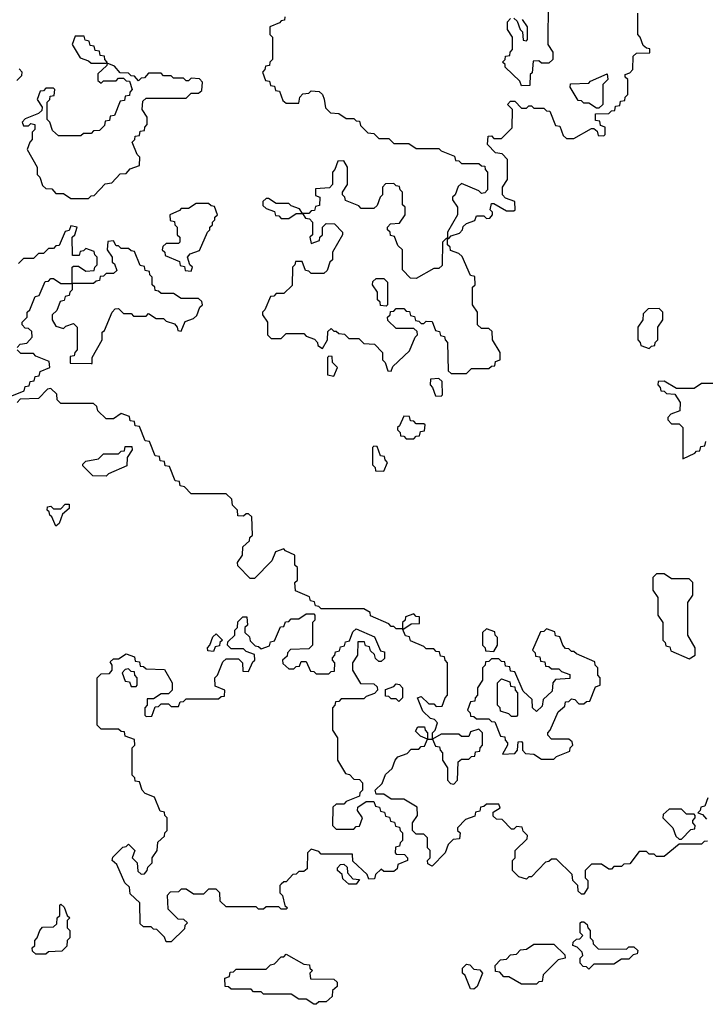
# Model space of a CAD drawing. Extents: x 2776963 to 2884430, y 684484 to 829250.
# Tile 95 of 256: x 2863710 to 2866450, y 756300 to 760234. Entities that reach past the tile are written whole.
import ezdxf

# ---------------------------------------------------------------- set-up
doc = ezdxf.new("R2010")
doc.units = 0

msp = doc.modelspace()

# ---------------------------------------------------------------- linework, layer by layer
at = {"layer": '0CON20XD'}
for points in [[(2865821.7, 760308.3), (2865820, 760135), (2865840, 760105), (2865840, 760075), (2865825, 760060), (2865795, 760060), (2865785, 760070), (2865761.7, 760068.3), (2865758.3, 760021.7), (2865750, 760015), (2865748.3, 759971.7), (2865715, 759970), (2865708.3, 759988.3), (2865650, 760045), (2865650, 760055), (2865640, 760065), (2865650, 760075), (2865651.7, 760088.3), (2865668.3, 760091.7), (2865670, 760105), (2865680, 760115), (2865680, 760165), (2865660, 760195), (2865660, 760225), (2865671.7, 760238.3)], [(2864770, 760245), (2864768.3, 760231.7), (2864755, 760230), (2864748.3, 760221.7), (2864710, 760205), (2864710, 760175), (2864720, 760165), (2864720, 760075), (2864710, 760065), (2864708.3, 760051.7), (2864691.7, 760048.3), (2864690, 760035), (2864680, 760025), (2864691.7, 759991.7), (2864708.3, 759988.3), (2864711.7, 759971.7), (2864728.3, 759968.3), (2864731.7, 759951.7), (2864748.3, 759948.3), (2864761.7, 759911.7), (2864775, 759900), (2864825, 759900), (2864830, 759925), (2864841.7, 759938.3), (2864865, 759940), (2864875, 759950), (2864907, 759947), (2864920, 759935), (2864927, 759917), (2864931.7, 759881.7), (2864951.7, 759861.7), (2864985, 759860), (2865015, 759840), (2865045, 759840), (2865055, 759830), (2865068.3, 759828.3), (2865071.7, 759811.7), (2865101.7, 759781.7), (2865125, 759780), (2865145, 759760), (2865185, 759760), (2865205, 759740), (2865265, 759740), (2865295, 759720), (2865385, 759720), (2865395, 759710), (2865448.3, 759688.3), (2865451.7, 759671.7), (2865465, 759670), (2865475, 759660), (2865545, 759660), (2865555, 759650), (2865568.3, 759648.3), (2865570, 759635), (2865580, 759625), (2865580, 759555), (2865568.3, 759541.7), (2865555, 759540), (2865545, 759550), (2865475, 759580), (2865461.7, 759568.3), (2865450, 759535), (2865440, 759525), (2865440, 759515), (2865460, 759485), (2865460, 759455), (2865420, 759385), (2865420, 759360), (2865425, 759360)], [(2865425, 759360), (2865435, 759370), (2865468.3, 759381.7), (2865480, 759395), (2865481.7, 759408.3), (2865495, 759420), (2865528.3, 759431.7), (2865535, 759450), (2865565, 759450), (2865575, 759440), (2865588.3, 759441.7), (2865600, 759455), (2865600, 759465), (2865590, 759475), (2865595, 759500), (2865605, 759500), (2865655, 759470), (2865685, 759470), (2865690, 759475), (2865688.3, 759508.3), (2865651.7, 759521.7), (2865640, 759535), (2865640, 759565), (2865660, 759595), (2865660, 759675), (2865638.3, 759698.3), (2865611.7, 759701.7), (2865580, 759735), (2865581.7, 759768.3), (2865595, 759770), (2865605, 759760), (2865635, 759760), (2865678.3, 759801.7), (2865680, 759875), (2865660, 759895), (2865671.7, 759908.3), (2865688.3, 759908.3), (2865715, 759880), (2865735, 759880), (2865745, 759890), (2865755, 759890), (2865765, 759880), (2865805, 759880), (2865815, 759870), (2865828.3, 759868.3), (2865851.7, 759811.7), (2865868.3, 759808.3), (2865881.7, 759771.7), (2865895, 759760), (2865925, 759760), (2865995, 759800), (2866005, 759800), (2866018.3, 759788.3), (2866021.7, 759771.7), (2866045, 759770), (2866050, 759775), (2866050, 759805), (2866031.7, 759811.7), (2866028.3, 759828.3), (2866011.7, 759831.7), (2866011.7, 759858.3), (2866065, 759860), (2866075, 759870), (2866088.3, 759871.7), (2866091.7, 759888.3), (2866108.3, 759891.7), (2866111.7, 759908.3), (2866128.3, 759911.7), (2866130, 759925), (2866140, 759935), (2866140, 759995), (2866130, 760005), (2866130, 760015), (2866148.3, 760021.7), (2866160, 760035), (2866161.7, 760088.3), (2866175, 760100), (2866228.3, 760101.7), (2866228.3, 760118.3), (2866215, 760120), (2866201.7, 760131.7), (2866190, 760165), (2866180, 760175), (2866180, 760260)], [(2865685, 760240), (2865698.3, 760228.3), (2865710, 760195), (2865720, 760185), (2865721.7, 760151.7), (2865735, 760150), (2865740, 760155), (2865740, 760205), (2865720, 760235)], [(2864055, 760060), (2864060, 760065), (2864050, 760075), (2864048.3, 760088.3), (2864031.7, 760091.7), (2864028.3, 760108.3), (2864011.7, 760111.7), (2864008.3, 760128.3), (2863991.7, 760131.7), (2863988.3, 760148.3), (2863971.7, 760151.7), (2863968.3, 760168.3), (2863931.7, 760168.3), (2863920, 760135), (2863951.7, 760081.7), (2863985, 760070), (2863995, 760060), (2864055, 760060)], [(2863985, 759520), (2863995, 759530), (2864008.3, 759531.7), (2864051.7, 759578.3), (2864078.3, 759581.7), (2864111.7, 759618.3), (2864135, 759620), (2864151.7, 759638.3), (2864188.3, 759651.7), (2864190, 759685), (2864180, 759695), (2864160, 759745), (2864170, 759755), (2864171.7, 759768.3), (2864188.3, 759771.7), (2864191.7, 759788.3), (2864208.3, 759791.7), (2864210, 759805), (2864220, 759815), (2864220, 759845), (2864200, 759875), (2864201.7, 759908.3), (2864215, 759920), (2864375, 759920), (2864395, 759940), (2864425, 759940), (2864438.3, 759951.7), (2864440, 759985), (2864428.3, 759998.3), (2864395, 760000), (2864385, 759990), (2864375, 759990), (2864365, 760000), (2864325, 760000), (2864315, 760010), (2864285, 760010), (2864275, 760020), (2864225, 760020), (2864208.3, 760001.7), (2864195, 760000), (2864185, 759990), (2864168.3, 760008.3), (2864155, 760010), (2864145, 760020), (2864111.7, 760021.7), (2864088.3, 760048.3), (2864060, 760060), (2864058.3, 760051.7), (2864021.7, 760018.3), (2864021.7, 759991.7), (2864035, 759980), (2864045, 759990), (2864095, 759990), (2864105, 760000), (2864125, 760000), (2864135, 759990), (2864148.3, 759988.3), (2864160, 759955), (2864150, 759945), (2864148.3, 759931.7), (2864131.7, 759928.3), (2864128.3, 759911.7), (2864111.7, 759908.3), (2864088.3, 759851.7), (2864071.7, 759848.3), (2864068.3, 759831.7), (2864051.7, 759828.3), (2864048.3, 759811.7), (2864028.3, 759791.7), (2864005, 759790), (2863995, 759780), (2863965, 759780), (2863955, 759770), (2863865, 759770), (2863841.7, 759791.7), (2863830, 759825), (2863820, 759835), (2863820, 759905), (2863830, 759915), (2863831.7, 759928.3), (2863848.3, 759931.7), (2863850, 759955), (2863845, 759960), (2863815, 759960), (2863805, 759950), (2863791.7, 759948.3), (2863780, 759915), (2863800, 759885), (2863798.3, 759871.7), (2863785, 759860), (2863731.7, 759838.3), (2863720, 759825), (2863725, 759810), (2863745, 759810), (2863755, 759820), (2863770, 759815), (2863770, 759795), (2863760, 759785), (2863760, 759755), (2863750, 759745), (2863740, 759715), (2863780, 759645), (2863780, 759615), (2863790, 759605), (2863801.7, 759571.7), (2863815, 759560), (2863838.3, 759558.3), (2863855, 759540), (2863885, 759540), (2863915, 759520), (2863985, 759520)], [(2863698.3, 759991.7), (2863718.3, 760011.7), (2863720, 760025), (2863708.3, 760038.3)], [(2866025, 759880), (2866015, 759880), (2865985, 759900), (2865965, 759900), (2865955, 759910), (2865941.7, 759911.7), (2865910, 759965), (2865911.7, 759978.3), (2865985, 759980), (2865991.7, 759988.3), (2866058.3, 760018.3), (2866060, 759995), (2866040, 759975), (2866040, 759895), (2866025, 759880)], [(2865495, 758820), (2865515, 758840), (2865585, 758840), (2865595, 758850), (2865608.3, 758851.7), (2865611.7, 758868.3), (2865630, 758875), (2865630, 758905), (2865600, 758955), (2865598.3, 758988.3), (2865585, 759000), (2865555, 759000), (2865540, 759015), (2865540, 759065), (2865520, 759095), (2865520, 759165), (2865530, 759175), (2865528.3, 759208.3), (2865511.7, 759211.7), (2865478.3, 759288.3), (2865465, 759300), (2865431.7, 759311.7), (2865430, 759325), (2865420, 759335), (2865420, 759360), (2865415, 759360), (2865400, 759345), (2865398.3, 759251.7), (2865385, 759240), (2865365, 759240), (2865295, 759200), (2865271.7, 759201.7), (2865240, 759235), (2865240, 759315), (2865221.7, 759331.7), (2865208.3, 759368.3), (2865191.7, 759371.7), (2865190, 759385), (2865180, 759395), (2865180, 759405), (2865191.7, 759418.3), (2865228.3, 759421.7), (2865250, 759455), (2865250, 759485), (2865240, 759495), (2865240, 759545), (2865230, 759555), (2865228.3, 759568.3), (2865215, 759570), (2865205, 759580), (2865171.7, 759578.3), (2865160, 759565), (2865160, 759535), (2865150, 759525), (2865138.3, 759491.7), (2865125, 759480), (2865075, 759480), (2865065, 759490), (2865011.7, 759511.7), (2865010, 759525), (2865000, 759535), (2865000, 759545), (2865020, 759575), (2865020, 759645), (2865005, 759670), (2864981.7, 759668.3), (2864970, 759635), (2864960, 759625), (2864960, 759575), (2864948.3, 759561.7), (2864891.7, 759558.3), (2864891.7, 759531.7), (2864910, 759525), (2864908.3, 759491.7), (2864891.7, 759488.3), (2864888.3, 759471.7), (2864875, 759470), (2864865, 759460), (2864840, 759460), (2864851.7, 759441.7), (2864868.3, 759438.3), (2864880, 759425), (2864880, 759375), (2864870, 759365), (2864875, 759340), (2864908.3, 759351.7), (2864910, 759365), (2864920, 759375), (2864920, 759405), (2864935, 759420), (2864968.3, 759418.3), (2865000, 759385), (2865000, 759375), (2864960, 759305), (2864960, 759275), (2864950, 759265), (2864938.3, 759231.7), (2864925, 759220), (2864875, 759220), (2864865, 759230), (2864851.7, 759231.7), (2864838.3, 759268.3), (2864811.7, 759268.3), (2864810, 759255), (2864800, 759245), (2864798.3, 759171.7), (2864765, 759140), (2864735, 759140), (2864725, 759130), (2864711.7, 759128.3), (2864690, 759075), (2864680, 759065), (2864680, 759055), (2864700, 759025), (2864700, 758975), (2864715, 758960), (2864755, 758960), (2864775, 758980), (2864845, 758980), (2864855, 758970), (2864888.3, 758958.3), (2864900, 758945), (2864901.7, 758931.7), (2864920, 758920), (2864940, 758955), (2864941.7, 758988.3), (2864955, 759000), (2864965, 758990), (2864975, 758990), (2864985, 758980), (2865008.3, 758978.3), (2865025, 758960), (2865065, 758960), (2865085, 758940), (2865128.3, 758938.3), (2865160, 758905), (2865160, 758875), (2865170, 758865), (2865181.7, 758831.7), (2865195, 758830), (2865201.7, 758848.3), (2865268.3, 758911.7), (2865290, 758965), (2865300, 758975), (2865298.3, 758988.3), (2865285, 759000), (2865215, 759000), (2865181.7, 759031.7), (2865180, 759045), (2865190, 759055), (2865191.7, 759068.3), (2865205, 759070), (2865215, 759080), (2865245, 759080), (2865255, 759070), (2865268.3, 759068.3), (2865271.7, 759051.7), (2865288.3, 759048.3), (2865291.7, 759031.7), (2865305, 759030), (2865315, 759020), (2865325, 759020), (2865335, 759030), (2865358.3, 759028.3), (2865371.7, 758991.7), (2865388.3, 758988.3), (2865391.7, 758971.7), (2865408.3, 758968.3), (2865410, 758955), (2865420, 758945), (2865421.7, 758831.7), (2865435, 758820), (2865495, 758820)], [(2864395, 759230), (2864400, 759245), (2864390, 759255), (2864380, 759285), (2864391.7, 759298.3), (2864428.3, 759311.7), (2864460, 759385), (2864470, 759395), (2864470, 759405), (2864480, 759415), (2864480, 759425), (2864490, 759435), (2864490, 759445), (2864500, 759455), (2864488.3, 759488.3), (2864475, 759490), (2864465, 759500), (2864415, 759500), (2864385, 759480), (2864355, 759480), (2864348.3, 759471.7), (2864310, 759455), (2864311.7, 759431.7), (2864328.3, 759428.3), (2864330, 759415), (2864340, 759405), (2864340, 759375), (2864350, 759365), (2864350, 759345), (2864345, 759340), (2864295, 759340), (2864281.7, 759328.3), (2864280, 759315), (2864290, 759305), (2864291.7, 759291.7), (2864348.3, 759268.3), (2864351.7, 759251.7), (2864368.3, 759248.3), (2864371.7, 759231.7), (2864395, 759230)], [(2864785, 759440), (2864815, 759460), (2864840, 759460), (2864828.3, 759478.3), (2864795, 759490), (2864785, 759500), (2864735, 759500), (2864705, 759520), (2864695, 759520), (2864681.7, 759508.3), (2864681.7, 759491.7), (2864695, 759480), (2864728.3, 759468.3), (2864731.7, 759451.7), (2864745, 759450), (2864755, 759440), (2864785, 759440)], [(2863700, 758925), (2863711.7, 758938.3), (2863738.3, 758941.7), (2863760, 758965), (2863758.3, 758988.3), (2863745, 759000), (2863731.7, 759001.7), (2863720, 759015), (2863720, 759025), (2863740, 759045), (2863740, 759065), (2863750, 759075), (2863771.7, 759128.3), (2863788.3, 759131.7), (2863811.7, 759188.3), (2863825, 759190), (2863835, 759200), (2863845, 759200), (2863875, 759180), (2863920, 759180), (2863920, 759245), (2863925, 759250), (2863945, 759250), (2863975, 759230), (2864008.3, 759231.7), (2864010, 759245), (2864020, 759255), (2864020, 759285), (2864010, 759295), (2864008.3, 759308.3), (2863975, 759320), (2863965, 759310), (2863951.7, 759308.3), (2863948.3, 759291.7), (2863921.7, 759291.7), (2863920, 759365), (2863930, 759375), (2863940, 759405), (2863915, 759410), (2863908.3, 759391.7), (2863891.7, 759388.3), (2863868.3, 759331.7), (2863855, 759330), (2863845, 759320), (2863825, 759320), (2863805, 759300), (2863785, 759300), (2863765, 759280), (2863725, 759280), (2863705, 759260)], [(2864000, 758860), (2864000, 758885), (2864040, 758955), (2864040, 758985), (2864048.3, 758991.7), (2864080, 759065), (2864091.7, 759078.3), (2864105, 759080), (2864125, 759060), (2864155, 759060), (2864165, 759050), (2864215, 759050), (2864225, 759060), (2864255, 759040), (2864285, 759040), (2864295, 759030), (2864328.3, 759018.3), (2864340, 759005), (2864341.7, 758991.7), (2864355, 758990), (2864371.7, 759028.3), (2864405, 759040), (2864418.3, 759051.7), (2864430, 759085), (2864440, 759095), (2864438.3, 759108.3), (2864425, 759120), (2864355, 759120), (2864325, 759140), (2864275, 759140), (2864265, 759150), (2864251.7, 759151.7), (2864250, 759165), (2864240, 759175), (2864240, 759205), (2864230, 759215), (2864228.3, 759228.3), (2864211.7, 759231.7), (2864208.3, 759248.3), (2864191.7, 759251.7), (2864168.3, 759308.3), (2864155, 759310), (2864145, 759320), (2864115, 759320), (2864105, 759330), (2864095, 759330), (2864085, 759350), (2864061.7, 759348.3), (2864060, 759315), (2864080, 759285), (2864080, 759265), (2864088.3, 759258.3), (2864098.3, 759231.7), (2864085, 759220), (2864055, 759220), (2864045, 759210), (2864031.7, 759208.3), (2864028.3, 759191.7), (2864015, 759190), (2864005, 759180), (2863920, 759180), (2863920, 759155), (2863910, 759145), (2863908.3, 759131.7), (2863891.7, 759128.3), (2863888.3, 759111.7), (2863871.7, 759108.3), (2863858.3, 759071.7), (2863840, 759055), (2863840, 759035), (2863855, 759010), (2863885, 759000), (2863895, 759010), (2863925, 759020), (2863940, 759005), (2863940, 758915), (2863930, 758905), (2863928.3, 758891.7), (2863911.7, 758888.3), (2863911.7, 758861.7), (2863995, 758860), (2864000, 758860)], [(2865175, 759090), (2865151.7, 759091.7), (2865150, 759105), (2865140, 759115), (2865140, 759145), (2865120, 759175), (2865121.7, 759188.3), (2865135, 759200), (2865165, 759200), (2865180, 759185), (2865180, 759095), (2865175, 759090)], [(2866225, 758920), (2866235, 758930), (2866248.3, 758931.7), (2866250, 758945), (2866260, 758955), (2866260, 759005), (2866280, 759035), (2866280, 759065), (2866265, 759080), (2866221.7, 759078.3), (2866201.7, 759058.3), (2866200, 759035), (2866180, 759005), (2866180, 758955), (2866190, 758945), (2866191.7, 758931.7), (2866225, 758920)], [(2863671.7, 758728.3), (2863728.3, 758751.7), (2863731.7, 758768.3), (2863748.3, 758771.7), (2863751.7, 758788.3), (2863768.3, 758791.7), (2863771.7, 758808.3), (2863788.3, 758811.7), (2863791.7, 758828.3), (2863830, 758845), (2863828.3, 758868.3), (2863775, 758890), (2863765, 758900), (2863715, 758900), (2863700, 758915)], [(2864965, 758810), (2864980, 758845), (2864960, 758865), (2864958.3, 758888.3), (2864945, 758890), (2864940, 758885), (2864940, 758815), (2864965, 758810)], [(2865395, 758730), (2865400, 758735), (2865398.3, 758788.3), (2865385, 758800), (2865351.7, 758798.3), (2865350, 758775), (2865360, 758765), (2865371.7, 758731.7), (2865395, 758730)], [(2866485, 758780), (2866435, 758780), (2866405, 758760), (2866335, 758760), (2866285, 758790), (2866261.7, 758788.3), (2866260, 758775), (2866270, 758765), (2866271.7, 758751.7), (2866285, 758750), (2866295, 758740), (2866328.3, 758738.3), (2866350, 758705), (2866348.3, 758671.7), (2866311.7, 758658.3), (2866300, 758645), (2866300, 758635), (2866315, 758620), (2866345, 758620), (2866360, 758605), (2866360, 758480), (2866408.3, 758501.7), (2866415, 758510), (2866428.3, 758511.7), (2866431.7, 758528.3), (2866448.3, 758531.7), (2866451.7, 758548.3)], [(2865965, 756740), (2865955, 756740), (2865941.7, 756751.7), (2865940, 756775), (2865920, 756795), (2865918.3, 756818.3), (2865855, 756880), (2865835, 756880), (2865825, 756870), (2865811.7, 756868.3), (2865755, 756810), (2865745, 756810), (2865735, 756800), (2865705, 756810), (2865680, 756835), (2865680, 756875), (2865690, 756885), (2865690, 756915), (2865738.3, 756961.7), (2865740, 756975), (2865721.7, 756991.7), (2865718.3, 757008.3), (2865695, 757010), (2865685, 757000), (2865675, 757000), (2865638.3, 757038.3), (2865615, 757040), (2865601.7, 757051.7), (2865601.7, 757068.3), (2865630, 757085), (2865625, 757100), (2865575, 757100), (2865565, 757090), (2865551.7, 757088.3), (2865548.3, 757071.7), (2865531.7, 757068.3), (2865528.3, 757051.7), (2865491.7, 757038.3), (2865460, 757005), (2865460, 756995), (2865470, 756985), (2865468.3, 756961.7), (2865441.7, 756958.3), (2865421.7, 756938.3), (2865410, 756905), (2865358.3, 756851.7), (2865341.7, 756861.7), (2865340, 756875), (2865350, 756885), (2865350, 756915), (2865340, 756925), (2865340, 756965), (2865325, 756980), (2865295, 756980), (2865280, 756995), (2865280, 757025), (2865300, 757055), (2865298.3, 757088.3), (2865245, 757120), (2865195, 757120), (2865165, 757140), (2865135, 757140), (2865130, 757155), (2865158.3, 757181.7), (2865171.7, 757218.3), (2865198.3, 757241.7), (2865210, 757275), (2865221.7, 757288.3), (2865258.3, 757301.7), (2865275, 757320), (2865305, 757320), (2865315, 757330), (2865328.3, 757331.7), (2865340, 757360), (2865311.7, 757371.7), (2865291.7, 757391.7), (2865301.7, 757408.3), (2865328.3, 757408.3), (2865330, 757395), (2865340, 757385), (2865340, 757360), (2865360, 757360), (2865360, 757385), (2865370, 757395), (2865380, 757425), (2865368.3, 757438.3), (2865351.7, 757441.7), (2865321.7, 757471.7), (2865300, 757525), (2865315, 757530), (2865345, 757500), (2865365, 757500), (2865375, 757490), (2865398.3, 757491.7), (2865410, 757525), (2865420, 757535), (2865420, 757665), (2865410, 757675), (2865408.3, 757688.3), (2865391.7, 757691.7), (2865388.3, 757708.3), (2865375, 757710), (2865365, 757720), (2865335, 757720), (2865325, 757730), (2865271.7, 757751.7), (2865268.3, 757768.3), (2865251.7, 757771.7), (2865240, 757800), (2865215, 757800), (2865205, 757810), (2865195, 757810), (2865185, 757820), (2865111.7, 757851.7), (2865110, 757865), (2865085, 757880), (2864915, 757880), (2864905, 757890), (2864891.7, 757891.7), (2864888.3, 757908.3), (2864871.7, 757911.7), (2864868.3, 757928.3), (2864811.7, 757951.7), (2864810, 757985), (2864820, 757995), (2864820, 758045), (2864810, 758055), (2864810, 758095), (2864771.7, 758111.7), (2864765, 758120), (2864731.7, 758108.3), (2864718.3, 758071.7), (2864648.3, 758001.7), (2864631.7, 758001.7), (2864581.7, 758051.7), (2864580, 758065), (2864600, 758095), (2864601.7, 758128.3), (2864628.3, 758151.7), (2864630, 758165), (2864640, 758175), (2864638.3, 758248.3), (2864625, 758260), (2864615, 758260), (2864605, 758250), (2864581.7, 758251.7), (2864580, 758275), (2864560, 758295), (2864558.3, 758318.3), (2864535, 758340), (2864395, 758340), (2864368.3, 758368.3), (2864351.7, 758371.7), (2864348.3, 758388.3), (2864331.7, 758391.7), (2864308.3, 758448.3), (2864291.7, 758451.7), (2864288.3, 758468.3), (2864271.7, 758471.7), (2864268.3, 758488.3), (2864251.7, 758491.7), (2864228.3, 758548.3), (2864211.7, 758551.7), (2864188.3, 758608.3), (2864171.7, 758611.7), (2864168.3, 758628.3), (2864151.7, 758631.7), (2864148.3, 758648.3), (2864115, 758660), (2864085, 758640), (2864055, 758640), (2864021.7, 758671.7), (2864018.3, 758688.3), (2864005, 758700), (2863875, 758700), (2863860, 758715), (2863858.3, 758738.3), (2863835, 758760), (2863821.7, 758758.3), (2863785, 758720), (2863711.7, 758718.3), (2863700, 758705)], [(2865285, 758560), (2865295, 758570), (2865308.3, 758571.7), (2865311.7, 758588.3), (2865328.3, 758591.7), (2865330, 758615), (2865325, 758620), (2865295, 758620), (2865285, 758630), (2865271.7, 758631.7), (2865268.3, 758648.3), (2865245, 758650), (2865228.3, 758611.7), (2865220, 758605), (2865220, 758595), (2865230, 758585), (2865231.7, 758571.7), (2865245, 758570), (2865255, 758560), (2865285, 758560)], [(2864055, 758410), (2864001.7, 758411.7), (2863961.7, 758451.7), (2863961.7, 758458.3), (2863975, 758470), (2864025, 758480), (2864045, 758500), (2864105, 758500), (2864115, 758510), (2864128.3, 758511.7), (2864131.7, 758528.3), (2864158.3, 758528.3), (2864160, 758515), (2864140, 758485), (2864138.3, 758451.7), (2864065, 758420), (2864055, 758410)], [(2865165, 758430), (2865180, 758465), (2865170, 758475), (2865168.3, 758488.3), (2865151.7, 758491.7), (2865138.3, 758528.3), (2865125, 758530), (2865120, 758525), (2865120, 758455), (2865130, 758445), (2865131.7, 758431.7), (2865165, 758430)], [(2863855, 758210), (2863838.3, 758248.3), (2863830, 758255), (2863828.3, 758268.3), (2863820, 758275), (2863821.7, 758288.3), (2863835, 758290), (2863845, 758280), (2863875, 758280), (2863891.7, 758298.3), (2863908.3, 758298.3), (2863908.3, 758281.7), (2863881.7, 758258.3), (2863868.3, 758221.7), (2863855, 758210)], [(2866385, 757680), (2866410, 757695), (2866410, 757725), (2866380, 757775), (2866380, 757905), (2866400, 757935), (2866400, 757985), (2866385, 758000), (2866315, 758000), (2866285, 758020), (2866255, 758020), (2866240, 758005), (2866240, 757955), (2866260, 757925), (2866260, 757855), (2866280, 757825), (2866280, 757755), (2866290, 757745), (2866291.7, 757731.7), (2866308.3, 757728.3), (2866311.7, 757711.7), (2866385, 757680)], [(2864315, 756550), (2864295, 756550), (2864288.3, 756568.3), (2864258.3, 756598.3), (2864245, 756600), (2864235, 756610), (2864205, 756610), (2864191.7, 756621.7), (2864190, 756705), (2864151.7, 756741.7), (2864148.3, 756768.3), (2864130, 756785), (2864098.3, 756858.3), (2864080, 756875), (2864081.7, 756888.3), (2864121.7, 756928.3), (2864135, 756930), (2864145, 756940), (2864170, 756915), (2864160, 756885), (2864180, 756865), (2864181.7, 756831.7), (2864195, 756820), (2864208.3, 756821.7), (2864220, 756835), (2864221.7, 756848.3), (2864240, 756865), (2864240, 756885), (2864260, 756915), (2864261.7, 756948.3), (2864288.3, 756971.7), (2864290, 756985), (2864300, 756995), (2864300, 757045), (2864290, 757055), (2864288.3, 757068.3), (2864271.7, 757071.7), (2864248.3, 757128.3), (2864211.7, 757141.7), (2864200, 757155), (2864188.3, 757188.3), (2864171.7, 757191.7), (2864170, 757205), (2864160, 757215), (2864160, 757325), (2864170, 757335), (2864168.3, 757358.3), (2864131.7, 757371.7), (2864128.3, 757388.3), (2864115, 757390), (2864105, 757400), (2864035, 757400), (2864020, 757415), (2864020, 757605), (2864035, 757620), (2864068.3, 757621.7), (2864080, 757635), (2864080, 757655), (2864071.7, 757668.3), (2864085, 757680), (2864105, 757680), (2864135, 757700), (2864168.3, 757688.3), (2864171.7, 757671.7), (2864188.3, 757668.3), (2864191.7, 757651.7), (2864205, 757650), (2864215, 757640), (2864288.3, 757638.3), (2864320, 757585), (2864320, 757555), (2864305, 757540), (2864275, 757540), (2864245, 757520), (2864220, 757520), (2864220, 757495), (2864210, 757485), (2864210, 757455), (2864215, 757450), (2864238.3, 757451.7), (2864251.7, 757488.3), (2864265, 757490), (2864275, 757500), (2864305, 757500), (2864315, 757490), (2864345, 757490), (2864351.7, 757508.3), (2864365, 757510), (2864375, 757520), (2864505, 757520), (2864515, 757530), (2864528.3, 757531.7), (2864530, 757555), (2864491.7, 757571.7), (2864490, 757605), (2864500, 757615), (2864521.7, 757668.3), (2864535, 757680), (2864585, 757680), (2864600, 757665), (2864601.7, 757631.7), (2864625, 757630), (2864641.7, 757668.3), (2864650, 757675), (2864648.3, 757698.3), (2864615, 757710), (2864605, 757720), (2864555, 757720), (2864540, 757735), (2864541.7, 757748.3), (2864570, 757775), (2864570, 757795), (2864580, 757805), (2864581.7, 757828.3), (2864601.7, 757848.3), (2864618.3, 757848.3), (2864620, 757815), (2864610, 757805), (2864610, 757785), (2864628.3, 757768.3), (2864631.7, 757751.7), (2864651.7, 757731.7), (2864665, 757730), (2864675, 757720), (2864708.3, 757731.7), (2864711.7, 757748.3), (2864728.3, 757751.7), (2864751.7, 757808.3), (2864765, 757810), (2864771.7, 757828.3), (2864785, 757830), (2864795, 757840), (2864825, 757840), (2864855, 757860), (2864885, 757860), (2864890, 757855), (2864890, 757835), (2864880, 757825), (2864880, 757735), (2864865, 757720), (2864791.7, 757718.3), (2864780, 757705), (2864778.3, 757691.7), (2864760, 757675), (2864761.7, 757661.7), (2864785, 757640), (2864805, 757640), (2864815, 757650), (2864828.3, 757651.7), (2864835, 757670), (2864855, 757670), (2864871.7, 757631.7), (2864885, 757630), (2864895, 757620), (2864945, 757620), (2864955, 757630), (2864968.3, 757631.7), (2864970, 757665), (2864960, 757675), (2864960, 757685), (2864970, 757695), (2864971.7, 757708.3), (2864988.3, 757711.7), (2864991.7, 757728.3), (2865008.3, 757731.7), (2865011.7, 757748.3), (2865028.3, 757751.7), (2865041.7, 757788.3), (2865055, 757800), (2865128.3, 757768.3), (2865151.7, 757711.7), (2865168.3, 757708.3), (2865168.3, 757681.7), (2865155, 757670), (2865145, 757670), (2865131.7, 757681.7), (2865128.3, 757698.3), (2865111.7, 757711.7), (2865108.3, 757728.3), (2865091.7, 757731.7), (2865088.3, 757748.3), (2865061.7, 757748.3), (2865060, 757695), (2865040, 757665), (2865040, 757635), (2865071.7, 757581.7), (2865125, 757580), (2865138.3, 757568.3), (2865140, 757555), (2865128.3, 757541.7), (2865095, 757530), (2865085, 757520), (2864995, 757520), (2864985, 757510), (2864971.7, 757508.3), (2864970, 757495), (2864960, 757485), (2864960, 757395), (2864980, 757365), (2864980, 757275), (2865011.7, 757221.7), (2865028.3, 757218.3), (2865045, 757200), (2865068.3, 757198.3), (2865080, 757185), (2865080, 757155), (2865070, 757145), (2865068.3, 757131.7), (2865015, 757110), (2865005, 757100), (2864975, 757100), (2864961.7, 757088.3), (2864960, 757015), (2864975, 757000), (2865045, 757000), (2865055, 757010), (2865068.3, 757011.7), (2865080, 757045), (2865060, 757075), (2865061.7, 757088.3), (2865095, 757110), (2865125, 757110), (2865131.7, 757091.7), (2865148.3, 757088.3), (2865151.7, 757071.7), (2865168.3, 757068.3), (2865171.7, 757051.7), (2865188.3, 757048.3), (2865191.7, 757031.7), (2865208.3, 757028.3), (2865211.7, 757011.7), (2865228.3, 757008.3), (2865230, 756995), (2865240, 756985), (2865240, 756955), (2865230, 756945), (2865228.3, 756931.7), (2865211.7, 756928.3), (2865210, 756905), (2865215, 756900), (2865248.3, 756898.3), (2865260, 756885), (2865260, 756875), (2865221.7, 756858.3), (2865218.3, 756841.7), (2865205, 756830), (2865165, 756830), (2865155, 756840), (2865131.7, 756818.3), (2865128.3, 756801.7), (2865105, 756800), (2865098.3, 756818.3), (2865041.7, 756871.7), (2865040, 756900), (2864915, 756900), (2864905, 756910), (2864875, 756920), (2864860, 756905), (2864858.3, 756841.7), (2864845, 756830), (2864825, 756830), (2864815, 756820), (2864801.7, 756818.3), (2864775, 756790), (2864765, 756790), (2864755, 756780), (2864750, 756775), (2864750, 756745), (2864760, 756735), (2864770, 756695), (2864780, 756685), (2864775, 756680), (2864755, 756680), (2864745, 756690), (2864695, 756690), (2864685, 756680), (2864665, 756680), (2864655, 756690), (2864535, 756690), (2864511.7, 756711.7), (2864510, 756745), (2864495, 756760), (2864465, 756760), (2864445, 756740), (2864405, 756740), (2864375, 756760), (2864355, 756760), (2864345, 756750), (2864311.7, 756748.3), (2864300, 756735), (2864301.7, 756681.7), (2864341.7, 756641.7), (2864365, 756640), (2864380, 756625), (2864370, 756615), (2864368.3, 756601.7), (2864315, 756550)], [(2865245, 757800), (2865275, 757820), (2865308.3, 757821.7), (2865308.3, 757848.3), (2865295, 757850), (2865285, 757860), (2865251.7, 757848.3), (2865250, 757835), (2865240, 757825), (2865240, 757800), (2865245, 757800)], [(2865845, 757280), (2865855, 757290), (2865908.3, 757311.7), (2865910, 757325), (2865920, 757335), (2865918.3, 757348.3), (2865905, 757360), (2865835, 757360), (2865820, 757375), (2865820, 757385), (2865830, 757395), (2865861.7, 757468.3), (2865888.3, 757491.7), (2865891.7, 757508.3), (2865905, 757510), (2865915, 757520), (2865928.3, 757518.3), (2865945, 757500), (2865965, 757500), (2865975, 757510), (2865988.3, 757511.7), (2866011.7, 757568.3), (2866030, 757575), (2866030, 757605), (2866020, 757615), (2866020, 757645), (2866010, 757655), (2866008.3, 757668.3), (2865935, 757700), (2865925, 757710), (2865915, 757710), (2865905, 757720), (2865891.7, 757721.7), (2865880, 757735), (2865868.3, 757768.3), (2865851.7, 757771.7), (2865848.3, 757788.3), (2865815, 757800), (2865805, 757790), (2865791.7, 757788.3), (2865760, 757715), (2865770, 757705), (2865771.7, 757691.7), (2865788.3, 757688.3), (2865791.7, 757671.7), (2865808.3, 757668.3), (2865811.7, 757651.7), (2865825, 757650), (2865835, 757640), (2865865, 757640), (2865875, 757630), (2865908.3, 757618.3), (2865908.3, 757601.7), (2865851.7, 757598.3), (2865840, 757585), (2865838.3, 757551.7), (2865801.7, 757518.3), (2865798.3, 757491.7), (2865775, 757470), (2865760, 757485), (2865758.3, 757518.3), (2865721.7, 757551.7), (2865688.3, 757628.3), (2865671.7, 757631.7), (2865668.3, 757648.3), (2865651.7, 757651.7), (2865648.3, 757668.3), (2865635, 757670), (2865625, 757680), (2865595, 757680), (2865585, 757670), (2865571.7, 757668.3), (2865570, 757655), (2865560, 757645), (2865560, 757595), (2865540, 757565), (2865540, 757535), (2865530, 757525), (2865528.3, 757511.7), (2865511.7, 757508.3), (2865500, 757475), (2865510, 757465), (2865511.7, 757451.7), (2865525, 757450), (2865535, 757440), (2865585, 757440), (2865595, 757430), (2865608.3, 757428.3), (2865631.7, 757371.7), (2865648.3, 757368.3), (2865650, 757355), (2865660, 757345), (2865660, 757335), (2865640, 757300), (2865688.3, 757301.7), (2865700, 757315), (2865701.7, 757348.3), (2865715, 757350), (2865720, 757345), (2865720, 757315), (2865731.7, 757301.7), (2865765, 757300), (2865795, 757280), (2865845, 757280)], [(2865605, 757710), (2865620, 757735), (2865620, 757765), (2865610, 757775), (2865608.3, 757788.3), (2865575, 757800), (2865560, 757785), (2865560, 757735), (2865570, 757725), (2865571.7, 757711.7), (2865605, 757710)], [(2864485, 757710), (2864461.7, 757711.7), (2864460, 757725), (2864470, 757735), (2864481.7, 757768.3), (2864495, 757780), (2864520, 757755), (2864510, 757745), (2864508.3, 757731.7), (2864491.7, 757728.3), (2864485, 757710)], [(2864175, 757570), (2864180, 757575), (2864180, 757605), (2864170, 757615), (2864168.3, 757628.3), (2864155, 757630), (2864145, 757640), (2864131.7, 757638.3), (2864120, 757625), (2864131.7, 757591.7), (2864148.3, 757588.3), (2864155, 757570), (2864175, 757570)], [(2865225, 757510), (2865215, 757520), (2865195, 757520), (2865185, 757530), (2865171.7, 757531.7), (2865171.7, 757558.3), (2865205, 757570), (2865215, 757580), (2865228.3, 757578.3), (2865240, 757565), (2865240, 757525), (2865225, 757510)], [(2865695, 757450), (2865675, 757450), (2865665, 757460), (2865631.7, 757471.7), (2865630, 757485), (2865620, 757495), (2865620, 757585), (2865635, 757600), (2865668.3, 757588.3), (2865671.7, 757571.7), (2865688.3, 757568.3), (2865690, 757555), (2865700, 757545), (2865700, 757455), (2865695, 757450)], [(2865445, 757180), (2865460, 757195), (2865461.7, 757268.3), (2865475, 757280), (2865505, 757280), (2865515, 757290), (2865528.3, 757291.7), (2865531.7, 757308.3), (2865548.3, 757311.7), (2865550, 757325), (2865560, 757335), (2865560, 757385), (2865545, 757400), (2865511.7, 757388.3), (2865505, 757370), (2865475, 757370), (2865465, 757380), (2865395, 757380), (2865360, 757360), (2865371.7, 757331.7), (2865388.3, 757328.3), (2865390, 757315), (2865400, 757305), (2865400, 757275), (2865420, 757245), (2865420, 757195), (2865431.7, 757181.7), (2865445, 757180)], [(2866460, 757125), (2866448.3, 757091.7), (2866431.7, 757088.3), (2866430, 757075), (2866420, 757065), (2866438.3, 757058.3), (2866455, 757040)], [(2866355, 756960), (2866391.7, 756998.3), (2866408.3, 757001.7), (2866410, 757015), (2866400, 757025), (2866400, 757035), (2866410, 757045), (2866410, 757055), (2866405, 757060), (2866375, 757060), (2866355, 757080), (2866305, 757080), (2866281.7, 757058.3), (2866280, 757045), (2866320, 757005), (2866331.7, 756971.7), (2866345, 756960), (2866355, 756960)], [(2866458.3, 756951.7), (2866445, 756950), (2866435, 756940), (2866345, 756940), (2866285, 756890), (2866255, 756890), (2866245, 756900), (2866225, 756900), (2866215, 756910), (2866185, 756910), (2866148.3, 756861.7), (2866125, 756860), (2866115, 756850), (2866085, 756850), (2866075, 756840), (2866065, 756840), (2866035, 756860), (2865995, 756860), (2865970, 756835), (2865970, 756805), (2865980, 756795), (2865980, 756765), (2865965, 756740)], [(2865055, 756780), (2865025, 756780), (2865001.7, 756801.7), (2864998.3, 756818.3), (2864980, 756835), (2864980, 756845), (2864991.7, 756858.3), (2865005, 756860), (2865018.3, 756848.3), (2865020, 756825), (2865041.7, 756801.7), (2865068.3, 756798.3), (2865055, 756780)], [(2863815, 756500), (2863775, 756500), (2863761.7, 756511.7), (2863760, 756525), (2863770, 756535), (2863770, 756555), (2863780, 756565), (2863790, 756595), (2863801.7, 756608.3), (2863845, 756610), (2863858.3, 756621.7), (2863860, 756645), (2863870, 756655), (2863870, 756695), (2863875, 756700), (2863888.3, 756688.3), (2863900, 756655), (2863910, 756645), (2863900, 756635), (2863900, 756605), (2863910, 756595), (2863910, 756565), (2863900, 756555), (2863898.3, 756531.7), (2863878.3, 756511.7), (2863825, 756510), (2863815, 756500)], [(2865985, 756440), (2865975, 756450), (2865961.7, 756451.7), (2865950, 756465), (2865950, 756485), (2865960, 756495), (2865958.3, 756508.3), (2865938.3, 756528.3), (2865920, 756535), (2865921.7, 756548.3), (2865935, 756560), (2865948.3, 756561.7), (2865960, 756575), (2865950, 756585), (2865950, 756625), (2865955, 756630), (2865965, 756630), (2865978.3, 756618.3), (2865980, 756605), (2865990, 756595), (2865990, 756565), (2866000, 756555), (2866001.7, 756541.7), (2866021.7, 756521.7), (2866135, 756520), (2866145, 756530), (2866165, 756530), (2866180, 756515), (2866178.3, 756501.7), (2866161.7, 756498.3), (2866145, 756480), (2866115, 756480), (2866085, 756460), (2866005, 756460), (2865985, 756440)], [(2865775, 756380), (2865715, 756380), (2865665, 756410), (2865645, 756410), (2865628.3, 756428.3), (2865611.7, 756431.7), (2865610, 756455), (2865631.7, 756478.3), (2865655, 756480), (2865671.7, 756498.3), (2865695, 756500), (2865711.7, 756518.3), (2865735, 756520), (2865765, 756540), (2865845, 756540), (2865888.3, 756498.3), (2865890, 756485), (2865861.7, 756478.3), (2865801.7, 756418.3), (2865798.3, 756391.7), (2865785, 756390), (2865775, 756380)], [(2864895, 756300), (2864885, 756300), (2864855, 756320), (2864825, 756320), (2864795, 756340), (2864685, 756340), (2864675, 756350), (2864645, 756350), (2864635, 756360), (2864555, 756360), (2864545, 756370), (2864531.7, 756371.7), (2864530, 756405), (2864548.3, 756411.7), (2864551.7, 756428.3), (2864565, 756430), (2864575, 756440), (2864695, 756440), (2864711.7, 756458.3), (2864728.3, 756461.7), (2864755, 756490), (2864765, 756490), (2864775, 756500), (2864845, 756460), (2864868.3, 756458.3), (2864870, 756445), (2864880, 756435), (2864870, 756425), (2864871.7, 756401.7), (2864965, 756400), (2864978.3, 756388.3), (2864978.3, 756371.7), (2864960, 756355), (2864958.3, 756331.7), (2864935, 756310), (2864905, 756310), (2864895, 756300)], [(2865525, 756360), (2865511.7, 756361.7), (2865490, 756415), (2865480, 756425), (2865480, 756445), (2865495, 756460), (2865508.3, 756458.3), (2865525, 756440), (2865548.3, 756438.3), (2865560, 756425), (2865538.3, 756371.7), (2865525, 756360)]]:
    msp.add_lwpolyline(points, dxfattribs=at)

doc.saveas('drawing.dxf')
